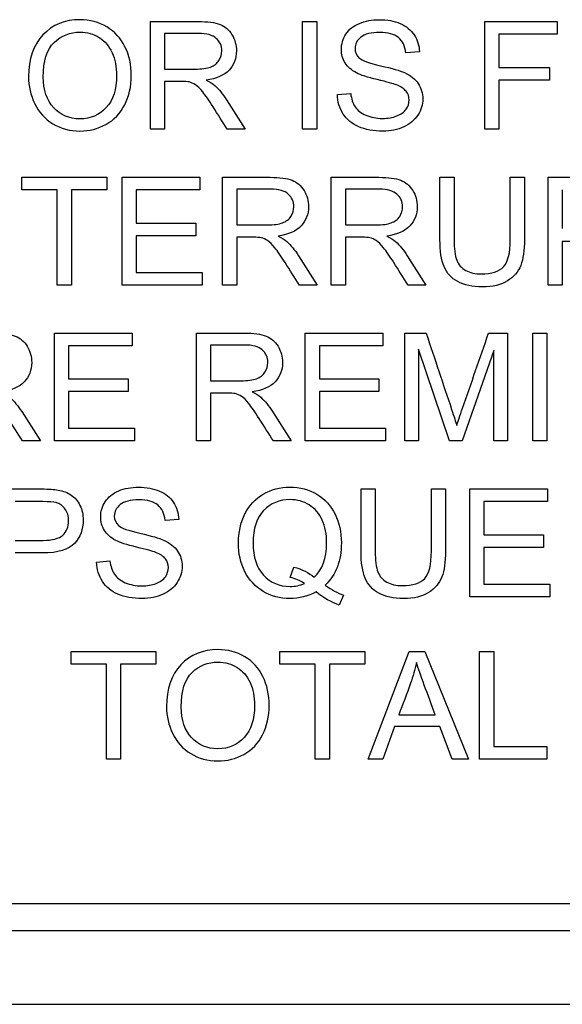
# Model space of a CAD drawing. Header units: inches. Extents: x 2 to 538, y -2 to 358.
# Tile 39 of 121: x 185.152 to 185.613, y 185.387 to 186.222. Entities that reach past the tile are written whole.
import ezdxf

# ---------------------------------------------------------------- set-up
doc = ezdxf.new("R2010")
doc.units = ezdxf.units.IN
doc.header["$MEASUREMENT"] = 0
doc.layers.add('Default', color=7, linetype='Continuous')
doc.layers.add('LAB20180', color=7, linetype='Continuous')

# ---------------------------------------------------------------- blocks, each defined once
blk = doc.blocks.new('SE')
at = {"layer": 'LAB20180', "color": 7, "linetype": 'Continuous'}
for p, q in [((185.26279, 186.12906), (185.26279, 186.22054)), ((185.392, 186.12906), (185.392, 186.22054)), ((185.392, 186.22054), (185.40405, 186.22054)), ((185.40405, 186.22054), (185.40405, 186.12906)), ((185.5466, 186.12906), (185.5466, 186.22054)), ((185.5466, 186.22054), (185.60825, 186.22054)), ((185.60825, 186.22054), (185.60825, 186.20983)), ((185.27478, 186.21044), (185.27478, 186.18019)), ((185.60825, 186.20983), (185.55865, 186.20983)), ((185.55865, 186.20983), (185.55865, 186.18147)), ((185.49121, 186.19479), (185.47965, 186.19394)), ((185.55865, 186.18147), (185.60156, 186.18147)), ((185.60156, 186.18147), (185.60156, 186.17075)), ((185.27478, 186.16966), (185.27478, 186.12906)), ((185.60156, 186.17075), (185.55865, 186.17075)), ((185.55865, 186.17075), (185.55865, 186.12906)), ((185.42146, 186.15846), (185.43284, 186.15955)), ((185.27478, 186.12906), (185.26279, 186.12906)), ((185.34313, 186.12906), (185.32803, 186.12906)), ((185.40405, 186.12906), (185.392, 186.12906)), ((185.55865, 186.12906), (185.5466, 186.12906)), ((185.15347, 186.07754), (185.15347, 186.08832)), ((185.15347, 186.08832), (185.2256, 186.08832)), ((185.2256, 186.08832), (185.2256, 186.07754)), ((185.23874, 185.99684), (185.23874, 186.08832)), ((185.23874, 186.08832), (185.30466, 186.08832)), ((185.30466, 186.08832), (185.30466, 186.07754)), ((185.32395, 185.99684), (185.32395, 186.08832)), ((185.41629, 185.99684), (185.41629, 186.08832)), ((185.50862, 186.08832), (185.52061, 186.08832)), ((185.56832, 186.08832), (185.58031, 186.08832)), ((185.60052, 185.99684), (185.60052, 186.08832)), ((185.18354, 186.07754), (185.15347, 186.07754)), ((185.18354, 185.99684), (185.18354, 186.07754)), ((185.2256, 186.07754), (185.19559, 186.07754)), ((185.19559, 186.07754), (185.19559, 185.99684)), ((185.30466, 186.07754), (185.25073, 186.07754)), ((185.25073, 186.07754), (185.25073, 186.04942)), ((185.33601, 186.07821), (185.33601, 186.04796)), ((185.42834, 186.07821), (185.42834, 186.04796)), ((185.61251, 186.07754), (185.61251, 186.04474)), ((185.25073, 186.04942), (185.30119, 186.04942)), ((185.30119, 186.04942), (185.30119, 186.03871)), ((185.30119, 186.03871), (185.25073, 186.03871)), ((185.25073, 186.03871), (185.25073, 186.00755)), ((185.33601, 186.03743), (185.33601, 185.99684)), ((185.42834, 186.03743), (185.42834, 185.99684)), ((185.61251, 186.03396), (185.61251, 185.99684)), ((185.25073, 186.00755), (185.30679, 186.00755)), ((185.30679, 186.00755), (185.30679, 185.99684)), ((185.19559, 185.99684), (185.18354, 185.99684)), ((185.30679, 185.99684), (185.23874, 185.99684)), ((185.33601, 185.99684), (185.32395, 185.99684)), ((185.40436, 185.99684), (185.3892, 185.99684)), ((185.42834, 185.99684), (185.41629, 185.99684)), ((185.49669, 185.99684), (185.48153, 185.99684)), ((185.61251, 185.99684), (185.60052, 185.99684)), ((185.1812, 185.86461), (185.1812, 185.95609)), ((185.1812, 185.95609), (185.24711, 185.95609)), ((185.24711, 185.95609), (185.24711, 185.94532)), ((185.30189, 185.86461), (185.30189, 185.95609)), ((185.39422, 185.86461), (185.39422, 185.95609)), ((185.39422, 185.95609), (185.46014, 185.95609)), ((185.46014, 185.95609), (185.46014, 185.94532)), ((185.47876, 185.86461), (185.47876, 185.95609)), ((185.47876, 185.95609), (185.49684, 185.95609)), ((185.54991, 185.95609), (185.56598, 185.95609)), ((185.56598, 185.95609), (185.56598, 185.86461)), ((185.58741, 185.86461), (185.58741, 185.95609)), ((185.58741, 185.95609), (185.59946, 185.95609)), ((185.59946, 185.95609), (185.59946, 185.86461)), ((185.24711, 185.94532), (185.19325, 185.94532)), ((185.19325, 185.94532), (185.19325, 185.9172)), ((185.31388, 185.94599), (185.31388, 185.91568)), ((185.46014, 185.94532), (185.40621, 185.94532)), ((185.40621, 185.94532), (185.40621, 185.9172)), ((185.5168, 185.86461), (185.49039, 185.94252)), ((185.49039, 185.94252), (185.49039, 185.86461)), ((185.55436, 185.94124), (185.52745, 185.86461)), ((185.55436, 185.86461), (185.55436, 185.94124)), ((185.19325, 185.9172), (185.2437, 185.9172)), ((185.2437, 185.9172), (185.2437, 185.90649)), ((185.40621, 185.9172), (185.45667, 185.9172)), ((185.45667, 185.9172), (185.45667, 185.90649)), ((185.2437, 185.90649), (185.19325, 185.90649)), ((185.19325, 185.90649), (185.19325, 185.87532)), ((185.31388, 185.90521), (185.31388, 185.86461)), ((185.45667, 185.90649), (185.40621, 185.90649)), ((185.40621, 185.90649), (185.40621, 185.87532)), ((185.19325, 185.87532), (185.24924, 185.87532)), ((185.24924, 185.87532), (185.24924, 185.86461)), ((185.40621, 185.87532), (185.46227, 185.87532)), ((185.46227, 185.87532), (185.46227, 185.86461)), ((185.16927, 185.86461), (185.15411, 185.86461)), ((185.24924, 185.86461), (185.1812, 185.86461)), ((185.31388, 185.86461), (185.30189, 185.86461)), ((185.38223, 185.86461), (185.36714, 185.86461)), ((185.46227, 185.86461), (185.39422, 185.86461)), ((185.49039, 185.86461), (185.47876, 185.86461)), ((185.52745, 185.86461), (185.5168, 185.86461)), ((185.56598, 185.86461), (185.55436, 185.86461)), ((185.59946, 185.86461), (185.58741, 185.86461)), ((185.4416, 185.82387), (185.45366, 185.82387)), ((185.50131, 185.82387), (185.5133, 185.82387)), ((185.53394, 185.73239), (185.53394, 185.82387)), ((185.53394, 185.82387), (185.59985, 185.82387)), ((185.59985, 185.82387), (185.59985, 185.81309)), ((185.59985, 185.81309), (185.54599, 185.81309)), ((185.54599, 185.81309), (185.54599, 185.78497)), ((185.28683, 185.79806), (185.2752, 185.79721)), ((185.54599, 185.78497), (185.59644, 185.78497)), ((185.59644, 185.78497), (185.59644, 185.77426)), ((185.59644, 185.77426), (185.54599, 185.77426)), ((185.54599, 185.77426), (185.54599, 185.7431)), ((185.21702, 185.76178), (185.2284, 185.76288)), ((185.38153, 185.74882), (185.38445, 185.75759)), ((185.54599, 185.7431), (185.60198, 185.7431)), ((185.60198, 185.7431), (185.60198, 185.73239)), ((185.42657, 185.73373), (185.42304, 185.72533)), ((185.60198, 185.73239), (185.53394, 185.73239)), ((185.19529, 185.67527), (185.19529, 185.68604)), ((185.19529, 185.68604), (185.26741, 185.68604)), ((185.26741, 185.68604), (185.26741, 185.67527)), ((185.37265, 185.67527), (185.37265, 185.68604)), ((185.37265, 185.68604), (185.44477, 185.68604)), ((185.44477, 185.68604), (185.44477, 185.67527)), ((185.44751, 185.59456), (185.48238, 185.68604)), ((185.48238, 185.68604), (185.49571, 185.68604)), ((185.49571, 185.68604), (185.53284, 185.59456)), ((185.54221, 185.59456), (185.54221, 185.68604)), ((185.54221, 185.68604), (185.55426, 185.68604)), ((185.55426, 185.68604), (185.55426, 185.60528)), ((185.22535, 185.67527), (185.19529, 185.67527)), ((185.22535, 185.59456), (185.22535, 185.67527)), ((185.26741, 185.67527), (185.23734, 185.67527)), ((185.23734, 185.67527), (185.23734, 185.59456)), ((185.40265, 185.67527), (185.37265, 185.67527)), ((185.40265, 185.59456), (185.40265, 185.67527)), ((185.44477, 185.67527), (185.4147, 185.67527)), ((185.4147, 185.67527), (185.4147, 185.59456)), ((185.47368, 185.63212), (185.50466, 185.63212)), ((185.47003, 185.62226), (185.46023, 185.59456)), ((185.50856, 185.62226), (185.47003, 185.62226)), ((185.51902, 185.59456), (185.50856, 185.62226)), ((185.55426, 185.60528), (185.59937, 185.60528)), ((185.59937, 185.60528), (185.59937, 185.59456)), ((185.23734, 185.59456), (185.22535, 185.59456)), ((185.4147, 185.59456), (185.40265, 185.59456)), ((185.46023, 185.59456), (185.44751, 185.59456)), ((185.53284, 185.59456), (185.51902, 185.59456)), ((185.59937, 185.59456), (185.54221, 185.59456)), ((184.82035, 185.47201), (186.69442, 185.47201)), ((184.82035, 185.44901), (186.69442, 185.44901)), ((184.63239, 185.38651), (186.88239, 185.38651))]:
    blk.add_line(p, q, dxfattribs=at)
for points, knots in [([(185.15926, 186.17361), (185.15926, 186.18871), (185.16333, 186.20058), (185.17149, 186.20916), (185.17962, 186.21771), (185.19005, 186.22206), (185.21136, 186.22206), (185.2189, 186.21999), (185.23241, 186.21196), (185.23759, 186.20636), (185.24112, 186.19912), (185.24464, 186.1919), (185.24647, 186.18378), (185.24647, 186.1654), (185.24459, 186.15712), (185.24087, 186.14982), (185.23712, 186.14244), (185.23187, 186.13697), (185.22499, 186.1332), (185.21816, 186.12945), (185.21081, 186.12754), (185.19431, 186.12754), (185.18664, 186.12961), (185.17989, 186.13381), (185.17316, 186.13799), (185.16802, 186.14361), (185.16449, 186.15079), (185.16097, 186.15795), (185.15926, 186.16558), (185.15926, 186.17361)], [0, 0, 0, 0, 0.133385, 0.133385, 0.133385, 0.255879, 0.255879, 0.336574, 0.336574, 0.417268, 0.417268, 0.417268, 0.504865, 0.504865, 0.593629, 0.593629, 0.593629, 0.674434, 0.674434, 0.674434, 0.752821, 0.752821, 0.837841, 0.837841, 0.837841, 0.918243, 0.918243, 0.918243, 1, 1, 1, 1]), ([(185.26279, 186.22054), (185.27626, 186.22054), (185.28973, 186.22054), (185.3032, 186.22054), (185.31136, 186.22054), (185.31756, 186.21969), (185.32182, 186.21804), (185.32603, 186.21642), (185.32943, 186.21354), (185.33199, 186.20934), (185.3345, 186.20521), (185.33576, 186.20064), (185.33576, 186.18907), (185.33369, 186.18366), (185.32529, 186.17477), (185.31878, 186.17191), (185.31002, 186.17075)], [0, 0, 0, 0, 0.31817, 0.31817, 0.31817, 0.466864, 0.466864, 0.466864, 0.574209, 0.574209, 0.574209, 0.693201, 0.693201, 0.846601, 0.846601, 1, 1, 1, 1]), ([(185.43284, 186.15955), (185.43333, 186.15493), (185.43461, 186.15116), (185.43655, 186.14817), (185.43849, 186.14521), (185.4416, 186.14282), (185.44574, 186.14105), (185.44996, 186.13926), (185.45457, 186.13831), (185.46437, 186.13831), (185.46845, 186.13898), (185.47198, 186.14038), (185.47549, 186.14177), (185.47812, 186.14367), (185.47983, 186.14604), (185.48156, 186.14846), (185.48238, 186.15109), (185.48238, 186.15675), (185.48159, 186.15919), (185.47818, 186.16345), (185.47538, 186.16528), (185.47161, 186.16674), (185.46919, 186.16767), (185.46376, 186.16917), (185.44696, 186.17319), (185.44112, 186.17507), (185.43777, 186.1769), (185.43349, 186.17923), (185.43022, 186.18201), (185.42809, 186.18542), (185.42599, 186.18879), (185.42487, 186.1926), (185.42487, 186.20143), (185.42621, 186.20575), (185.42876, 186.20977), (185.43134, 186.21381), (185.43521, 186.21683), (185.44021, 186.2189), (185.44525, 186.22099), (185.4508, 186.22206), (185.4637, 186.22206), (185.46966, 186.22097), (185.48001, 186.21658), (185.48397, 186.21336), (185.48671, 186.20916), (185.48949, 186.20489), (185.49103, 186.20009), (185.49121, 186.19479)], [0, 0, 0, 0, 0.049902, 0.049902, 0.049902, 0.098615, 0.098615, 0.098615, 0.157139, 0.157139, 0.209466, 0.209466, 0.209466, 0.249984, 0.249984, 0.249984, 0.285794, 0.285794, 0.322383, 0.322383, 0.358973, 0.358973, 0.358973, 0.432052, 0.432052, 0.505131, 0.505131, 0.505131, 0.55897, 0.55897, 0.55897, 0.609498, 0.609498, 0.665152, 0.665152, 0.665152, 0.726574, 0.726574, 0.726574, 0.792388, 0.792388, 0.864717, 0.864717, 0.937047, 0.937047, 0.937047, 1, 1, 1, 1]), ([(185.17173, 186.17331), (185.17173, 186.16235), (185.17472, 186.15365), (185.18652, 186.14099), (185.19389, 186.13789), (185.21184, 186.13789), (185.21933, 186.14105), (185.22523, 186.14744), (185.23111, 186.1538), (185.234, 186.1629), (185.234, 186.18201), (185.23278, 186.18853), (185.23022, 186.19406), (185.22768, 186.19958), (185.22408, 186.20386), (185.21927, 186.20691), (185.21439, 186.20999), (185.20898, 186.21153), (185.19444, 186.21153), (185.18713, 186.20855), (185.18098, 186.20271), (185.17481, 186.19684), (185.17173, 186.18706), (185.17173, 186.17331)], [0, 0, 0, 0, 0.118868, 0.118868, 0.237736, 0.237736, 0.359047, 0.359047, 0.359047, 0.498029, 0.498029, 0.585163, 0.585163, 0.585163, 0.663854, 0.663854, 0.663854, 0.742023, 0.742023, 0.854492, 0.854492, 0.854492, 1, 1, 1, 1]), ([(185.47965, 186.19394), (185.47898, 186.19966), (185.47691, 186.20399), (185.46972, 186.20983), (185.46443, 186.21129), (185.45013, 186.21129), (185.44483, 186.20995), (185.43814, 186.20459), (185.43649, 186.20137), (185.43649, 186.19431), (185.43765, 186.19157), (185.44002, 186.1895), (185.44239, 186.18743), (185.44842, 186.18518), (185.45822, 186.18299), (185.46803, 186.18079), (185.47472, 186.17879), (185.47843, 186.17714), (185.48376, 186.17479), (185.48768, 186.17161), (185.49017, 186.16783), (185.49269, 186.16403), (185.49401, 186.15974), (185.49401, 186.15), (185.49261, 186.14543), (185.48987, 186.14117), (185.48709, 186.13684), (185.48305, 186.1335), (185.47788, 186.13113), (185.47266, 186.12873), (185.4668, 186.12754), (185.45207, 186.12754), (185.44514, 186.12876), (185.4396, 186.13119), (185.43403, 186.13364), (185.42961, 186.13722), (185.42645, 186.14203), (185.42326, 186.14688), (185.42158, 186.15237), (185.42146, 186.15846)], [0, 0, 0, 0, 0.056758, 0.056758, 0.113516, 0.113516, 0.172742, 0.172742, 0.231968, 0.231968, 0.283552, 0.283552, 0.283552, 0.363794, 0.363794, 0.363794, 0.45064, 0.45064, 0.45064, 0.513298, 0.513298, 0.513298, 0.5715, 0.5715, 0.629702, 0.629702, 0.629702, 0.695096, 0.695096, 0.695096, 0.766665, 0.766665, 0.856962, 0.856962, 0.856962, 0.928214, 0.928214, 0.928214, 1, 1, 1, 1]), ([(185.27478, 186.18019), (185.28344, 186.18019), (185.2921, 186.18019), (185.30076, 186.18019), (185.3063, 186.18019), (185.31063, 186.18074), (185.31379, 186.18189), (185.31688, 186.18302), (185.31927, 186.18487), (185.32091, 186.18737), (185.32254, 186.18984), (185.32335, 186.1926), (185.32335, 186.19991), (185.32176, 186.20344), (185.3186, 186.20624), (185.31547, 186.20901), (185.3105, 186.21044), (185.30369, 186.21044), (185.29405, 186.21044), (185.28441, 186.21044), (185.27478, 186.21044)], [0, 0, 0, 0, 0.228361, 0.228361, 0.228361, 0.344334, 0.344334, 0.344334, 0.424676, 0.424676, 0.424676, 0.499096, 0.499096, 0.606928, 0.606928, 0.606928, 0.746011, 0.746011, 0.746011, 1, 1, 1, 1]), ([(185.32803, 186.12906), (185.32399, 186.13541), (185.31996, 186.14176), (185.31592, 186.14811), (185.31242, 186.15361), (185.30947, 186.15779), (185.30722, 186.16071), (185.30494, 186.16366), (185.3029, 186.16564), (185.29924, 186.16795), (185.29742, 186.16874), (185.29553, 186.16923), (185.29422, 186.16957), (185.29194, 186.16966), (185.28884, 186.16966), (185.28415, 186.16966), (185.27946, 186.16966), (185.27478, 186.16966)], [0, 0, 0, 0, 0.307386, 0.307386, 0.307386, 0.515959, 0.515959, 0.515959, 0.616495, 0.616495, 0.717031, 0.717031, 0.717031, 0.808506, 0.808506, 0.808506, 1, 1, 1, 1]), ([(185.31002, 186.17075), (185.31324, 186.16917), (185.31562, 186.16765), (185.31732, 186.16619), (185.32098, 186.16305), (185.3242, 186.15882), (185.3273, 186.15395), (185.33259, 186.14566), (185.33785, 186.13736), (185.34313, 186.12906)], [0, 0, 0, 0, 0.15997, 0.15997, 0.15997, 0.453527, 0.453527, 0.453527, 1, 1, 1, 1]), ([(185.32395, 186.08832), (185.33745, 186.08832), (185.35094, 186.08832), (185.36443, 186.08832), (185.37258, 186.08832), (185.37873, 186.08746), (185.38725, 186.08418), (185.3906, 186.08132), (185.39316, 186.07712), (185.39569, 186.07296), (185.39699, 186.06835), (185.39699, 186.05685), (185.39486, 186.05143), (185.39066, 186.04699), (185.38643, 186.04251), (185.38001, 186.03969), (185.37118, 186.03847)], [0, 0, 0, 0, 0.318493, 0.318493, 0.318493, 0.446224, 0.446224, 0.573954, 0.573954, 0.573954, 0.684812, 0.684812, 0.829469, 0.829469, 0.829469, 1, 1, 1, 1]), ([(185.41629, 186.08832), (185.42978, 186.08832), (185.44327, 186.08832), (185.45676, 186.08832), (185.46492, 186.08832), (185.47106, 186.08746), (185.47958, 186.08418), (185.48293, 186.08132), (185.48549, 186.07712), (185.48802, 186.07296), (185.48926, 186.06835), (185.48926, 186.05685), (185.48719, 186.05143), (185.48299, 186.04699), (185.47876, 186.04251), (185.47228, 186.03969), (185.46352, 186.03847)], [0, 0, 0, 0, 0.318597, 0.318597, 0.318597, 0.446369, 0.446369, 0.574141, 0.574141, 0.574141, 0.684906, 0.684906, 0.829441, 0.829441, 0.829441, 1, 1, 1, 1]), ([(185.58031, 186.08832), (185.58031, 186.07071), (185.58031, 186.0531), (185.58031, 186.03549), (185.58031, 186.0263), (185.57928, 186.01899), (185.57514, 186.00816), (185.57137, 186.00378), (185.56595, 186.00043), (185.56055, 185.99709), (185.55347, 185.99532), (185.53613, 185.99532), (185.52913, 185.99678), (185.52371, 185.99976), (185.51832, 186.00273), (185.5144, 186.00694), (185.50977, 186.01814), (185.50862, 186.02581), (185.50862, 186.03549), (185.50862, 186.0531), (185.50862, 186.07071), (185.50862, 186.08832)], [0, 0, 0, 0, 0.22937, 0.22937, 0.22937, 0.315938, 0.315938, 0.402506, 0.402506, 0.402506, 0.499292, 0.499292, 0.59274, 0.59274, 0.59274, 0.681696, 0.681696, 0.770652, 0.770652, 0.770652, 1, 1, 1, 1]), ([(185.58031, 186.08832), (185.58031, 186.07071), (185.58031, 186.0531), (185.58031, 186.03549), (185.58031, 186.0263), (185.57928, 186.01899), (185.57514, 186.00816), (185.57137, 186.00378), (185.56595, 186.00043), (185.56055, 185.99709), (185.55347, 185.99532), (185.53613, 185.99532), (185.52913, 185.99678), (185.52371, 185.99976), (185.51832, 186.00273), (185.5144, 186.00694), (185.50977, 186.01814), (185.50862, 186.02581), (185.50862, 186.03549), (185.50862, 186.0531), (185.50862, 186.07071), (185.50862, 186.08832)], [0, 0, 0, 0, 0.22937, 0.22937, 0.22937, 0.315938, 0.315938, 0.402506, 0.402506, 0.402506, 0.499292, 0.499292, 0.59274, 0.59274, 0.59274, 0.681696, 0.681696, 0.770652, 0.770652, 0.770652, 1, 1, 1, 1]), ([(185.52061, 186.08832), (185.52061, 186.07073), (185.52061, 186.05314), (185.52061, 186.03555), (185.52061, 186.02763), (185.5214, 186.02179), (185.52432, 186.01424), (185.52681, 186.01138), (185.53047, 186.00931), (185.53405, 186.00729), (185.53844, 186.00627), (185.5525, 186.00627), (185.55883, 186.00828), (185.5626, 186.0123), (185.56644, 186.01638), (185.56832, 186.0241), (185.56832, 186.03555), (185.56832, 186.05314), (185.56832, 186.07073), (185.56832, 186.08832)], [0, 0, 0, 0, 0.272466, 0.272466, 0.272466, 0.348793, 0.348793, 0.425119, 0.425119, 0.425119, 0.489948, 0.489948, 0.601301, 0.601301, 0.601301, 0.727536, 0.727536, 0.727536, 1, 1, 1, 1]), ([(185.52061, 186.08832), (185.52061, 186.07073), (185.52061, 186.05314), (185.52061, 186.03555), (185.52061, 186.02763), (185.5214, 186.02179), (185.52432, 186.01424), (185.52681, 186.01138), (185.53047, 186.00931), (185.53405, 186.00729), (185.53844, 186.00627), (185.5525, 186.00627), (185.55883, 186.00828), (185.5626, 186.0123), (185.56644, 186.01638), (185.56832, 186.0241), (185.56832, 186.03555), (185.56832, 186.05314), (185.56832, 186.07073), (185.56832, 186.08832)], [0, 0, 0, 0, 0.272466, 0.272466, 0.272466, 0.348793, 0.348793, 0.425119, 0.425119, 0.425119, 0.489948, 0.489948, 0.601301, 0.601301, 0.601301, 0.727536, 0.727536, 0.727536, 1, 1, 1, 1]), ([(185.60052, 186.08832), (185.612, 186.08832), (185.62349, 186.08832), (185.63497, 186.08832), (185.64106, 186.08832), (185.64568, 186.08801), (185.64891, 186.0874), (185.65339, 186.08656), (185.65713, 186.08521), (185.66017, 186.08314), (185.66324, 186.08105), (185.66565, 186.07809), (185.66753, 186.07432), (185.66943, 186.07052), (185.67027, 186.06634), (185.67027, 186.05405), (185.66784, 186.04741), (185.66285, 186.04206), (185.65785, 186.0367), (185.64897, 186.03396), (185.63601, 186.03396), (185.62817, 186.03396), (185.62034, 186.03396), (185.61251, 186.03396)], [0, 0, 0, 0, 0.216627, 0.216627, 0.216627, 0.304573, 0.304573, 0.304573, 0.380815, 0.380815, 0.380815, 0.453903, 0.453903, 0.453903, 0.533498, 0.533498, 0.671175, 0.671175, 0.671175, 0.852316, 0.852316, 0.852316, 1, 1, 1, 1]), ([(185.33601, 186.04796), (185.34467, 186.04796), (185.35333, 186.04796), (185.36199, 186.04796), (185.36753, 186.04796), (185.37185, 186.04851), (185.37496, 186.04967), (185.37804, 186.05082), (185.38044, 186.05259), (185.38208, 186.05514), (185.3837, 186.05766), (185.38451, 186.06038), (185.38451, 186.06768), (185.38293, 186.07121), (185.37983, 186.07401), (185.37669, 186.07684), (185.37167, 186.07821), (185.36492, 186.07821), (185.35528, 186.07821), (185.34564, 186.07821), (185.33601, 186.07821)], [0, 0, 0, 0, 0.228533, 0.228533, 0.228533, 0.344075, 0.344075, 0.344075, 0.424516, 0.424516, 0.424516, 0.498851, 0.498851, 0.60656, 0.60656, 0.60656, 0.745734, 0.745734, 0.745734, 1, 1, 1, 1]), ([(185.42834, 186.04796), (185.437, 186.04796), (185.44566, 186.04796), (185.45433, 186.04796), (185.4598, 186.04796), (185.46419, 186.04851), (185.46729, 186.04967), (185.47037, 186.05082), (185.47277, 186.05259), (185.47441, 186.05514), (185.47603, 186.05766), (185.47685, 186.06038), (185.47685, 186.06768), (185.47526, 186.07121), (185.4721, 186.07401), (185.46897, 186.07678), (185.464, 186.07821), (185.45725, 186.07821), (185.44761, 186.07821), (185.43797, 186.07821), (185.42834, 186.07821)], [0, 0, 0, 0, 0.2286, 0.2286, 0.2286, 0.34417, 0.34417, 0.34417, 0.424634, 0.424634, 0.424634, 0.499118, 0.499118, 0.607044, 0.607044, 0.607044, 0.745746, 0.745746, 0.745746, 1, 1, 1, 1]), ([(185.3892, 185.99684), (185.38518, 186.00319), (185.38117, 186.00954), (185.37715, 186.01589), (185.37367, 186.02139), (185.3707, 186.02556), (185.36839, 186.02849), (185.3661, 186.03138), (185.36406, 186.03342), (185.36224, 186.03457), (185.36046, 186.0357), (185.35865, 186.03652), (185.35676, 186.03701), (185.35539, 186.03736), (185.35311, 186.03743), (185.35, 186.03743), (185.34534, 186.03743), (185.34067, 186.03743), (185.33601, 186.03743)], [0, 0, 0, 0, 0.307176, 0.307176, 0.307176, 0.516403, 0.516403, 0.516403, 0.634791, 0.634791, 0.634791, 0.716811, 0.716811, 0.716811, 0.809183, 0.809183, 0.809183, 1, 1, 1, 1]), ([(185.37118, 186.03847), (185.37441, 186.03695), (185.37685, 186.03542), (185.37849, 186.0339), (185.382, 186.03065), (185.38537, 186.0266), (185.38853, 186.02173), (185.39389, 186.01349), (185.39908, 186.00513), (185.40436, 185.99684)], [0, 0, 0, 0, 0.160192, 0.160192, 0.160192, 0.45337, 0.45337, 0.45337, 1, 1, 1, 1]), ([(185.48153, 185.99684), (185.47751, 186.00319), (185.4735, 186.00954), (185.46948, 186.01589), (185.466, 186.02139), (185.46303, 186.02556), (185.46072, 186.02849), (185.45843, 186.03138), (185.45639, 186.03342), (185.45457, 186.03457), (185.45279, 186.0357), (185.45092, 186.03652), (185.44909, 186.03701), (185.44772, 186.03737), (185.44544, 186.03743), (185.44234, 186.03743), (185.43767, 186.03743), (185.433, 186.03743), (185.42834, 186.03743)], [0, 0, 0, 0, 0.30718, 0.30718, 0.30718, 0.51641, 0.51641, 0.51641, 0.634799, 0.634799, 0.634799, 0.716797, 0.716797, 0.716797, 0.809173, 0.809173, 0.809173, 1, 1, 1, 1]), ([(185.46352, 186.03847), (185.46674, 186.03695), (185.46918, 186.03542), (185.47082, 186.0339), (185.47433, 186.03065), (185.4777, 186.0266), (185.48086, 186.02173), (185.48622, 186.01349), (185.49141, 186.00513), (185.49669, 185.99684)], [0, 0, 0, 0, 0.160192, 0.160192, 0.160192, 0.45337, 0.45337, 0.45337, 1, 1, 1, 1]), ([(185.08887, 185.95609), (185.10236, 185.95609), (185.11585, 185.95609), (185.12934, 185.95609), (185.1375, 185.95609), (185.1437, 185.95524), (185.1479, 185.9536), (185.15216, 185.95193), (185.15557, 185.94903), (185.15807, 185.94489), (185.16058, 185.94073), (185.1619, 185.93613), (185.1619, 185.92462), (185.15977, 185.91915), (185.15137, 185.91026), (185.14492, 185.90746), (185.13616, 185.90624)], [0, 0, 0, 0, 0.318581, 0.318581, 0.318581, 0.46678, 0.46678, 0.46678, 0.574092, 0.574092, 0.574092, 0.69208, 0.69208, 0.84604, 0.84604, 1, 1, 1, 1]), ([(185.30189, 185.95609), (185.31536, 185.95609), (185.32883, 185.95609), (185.3423, 185.95609), (185.35046, 185.95609), (185.35667, 185.95524), (185.36093, 185.9536), (185.36514, 185.95197), (185.36854, 185.94903), (185.37109, 185.94489), (185.37363, 185.94078), (185.37487, 185.93613), (185.37487, 185.92462), (185.3728, 185.91915), (185.3644, 185.91026), (185.35789, 185.90746), (185.34912, 185.90624)], [0, 0, 0, 0, 0.318064, 0.318064, 0.318064, 0.466707, 0.466707, 0.466707, 0.573961, 0.573961, 0.573961, 0.691985, 0.691985, 0.845993, 0.845993, 1, 1, 1, 1]), ([(185.49684, 185.95609), (185.50406, 185.9345), (185.51128, 185.91292), (185.51851, 185.89133), (185.52052, 185.88531), (185.52198, 185.88074), (185.52289, 185.87776)], [0, 0, 0, 0, 0.827223, 0.827223, 0.827223, 1, 1, 1, 1]), ([(185.52289, 185.87776), (185.52398, 185.88111), (185.52557, 185.88598), (185.52782, 185.89243), (185.53522, 185.91364), (185.54255, 185.93487), (185.54991, 185.95609)], [0, 0, 0, 0, 0.186752, 0.186752, 0.186752, 1, 1, 1, 1]), ([(185.31388, 185.91568), (185.32254, 185.91568), (185.33121, 185.91568), (185.33987, 185.91568), (185.34541, 185.91568), (185.34973, 185.91629), (185.35283, 185.91738), (185.35601, 185.9185), (185.35837, 185.92036), (185.36002, 185.92292), (185.36161, 185.92541), (185.36239, 185.92815), (185.36239, 185.93546), (185.36087, 185.93899), (185.35454, 185.94459), (185.34961, 185.94599), (185.34279, 185.94599), (185.33315, 185.94599), (185.32352, 185.94599), (185.31388, 185.94599)], [0, 0, 0, 0, 0.228374, 0.228374, 0.228374, 0.343787, 0.343787, 0.343787, 0.42502, 0.42502, 0.42502, 0.507351, 0.507351, 0.626647, 0.626647, 0.745944, 0.745944, 0.745944, 1, 1, 1, 1]), ([(185.15411, 185.86461), (185.1501, 185.87096), (185.14608, 185.87731), (185.14206, 185.88366), (185.13858, 185.88917), (185.13561, 185.89334), (185.13336, 185.89626), (185.13108, 185.89921), (185.12898, 185.90119), (185.12721, 185.90235), (185.1254, 185.90353), (185.12356, 185.9043), (185.12167, 185.90478), (185.1203, 185.90514), (185.11808, 185.90515), (185.11492, 185.90521), (185.11025, 185.9053), (185.10558, 185.90521), (185.10092, 185.90521)], [0, 0, 0, 0, 0.307088, 0.307088, 0.307088, 0.515763, 0.515763, 0.515763, 0.634121, 0.634121, 0.634121, 0.716918, 0.716918, 0.716918, 0.809293, 0.809293, 0.809293, 1, 1, 1, 1]), ([(185.13616, 185.90624), (185.13932, 185.90472), (185.14176, 185.9032), (185.1434, 185.90168), (185.14694, 185.8984), (185.15028, 185.89437), (185.15344, 185.88951), (185.1588, 185.88126), (185.16399, 185.87291), (185.16927, 185.86461)], [0, 0, 0, 0, 0.15936, 0.15936, 0.15936, 0.452833, 0.452833, 0.452833, 1, 1, 1, 1]), ([(185.36714, 185.86461), (185.3631, 185.87096), (185.35906, 185.87731), (185.35503, 185.88366), (185.35153, 185.88916), (185.34857, 185.89334), (185.34632, 185.89626), (185.34405, 185.89921), (185.342, 185.90119), (185.33835, 185.9035), (185.33652, 185.9043), (185.33464, 185.90478), (185.33332, 185.90512), (185.33104, 185.90515), (185.32794, 185.90521), (185.32326, 185.9053), (185.31857, 185.90521), (185.31388, 185.90521)], [0, 0, 0, 0, 0.307395, 0.307395, 0.307395, 0.515973, 0.515973, 0.515973, 0.616512, 0.616512, 0.717051, 0.717051, 0.717051, 0.808549, 0.808549, 0.808549, 1, 1, 1, 1]), ([(185.34912, 185.90624), (185.35229, 185.90472), (185.35472, 185.9032), (185.35643, 185.90168), (185.35999, 185.89849), (185.3633, 185.89437), (185.36641, 185.88951), (185.37169, 185.88121), (185.37696, 185.87291), (185.38223, 185.86461)], [0, 0, 0, 0, 0.160207, 0.160207, 0.160207, 0.453021, 0.453021, 0.453021, 1, 1, 1, 1]), ([(185.13588, 185.82387), (185.14737, 185.82387), (185.15885, 185.82387), (185.17033, 185.82387), (185.17642, 185.82387), (185.18111, 185.8235), (185.18427, 185.82295), (185.18877, 185.82218), (185.19255, 185.82076), (185.19553, 185.81869), (185.19858, 185.81658), (185.20101, 185.81364), (185.2029, 185.80987), (185.20479, 185.80607), (185.20563, 185.80189), (185.20563, 185.78954), (185.2032, 185.78297), (185.19821, 185.77761), (185.19322, 185.77225), (185.18433, 185.76951), (185.17137, 185.76951), (185.16354, 185.76951), (185.15571, 185.76951), (185.14787, 185.76951)], [0, 0, 0, 0, 0.216619, 0.216619, 0.216619, 0.304546, 0.304546, 0.304546, 0.380845, 0.380845, 0.380845, 0.453902, 0.453902, 0.453902, 0.533109, 0.533109, 0.671187, 0.671187, 0.671187, 0.852321, 0.852321, 0.852321, 1, 1, 1, 1]), ([(185.2284, 185.76288), (185.22895, 185.75825), (185.23022, 185.75442), (185.23217, 185.7515), (185.23415, 185.74854), (185.23722, 185.74614), (185.2455, 185.74249), (185.25019, 185.74158), (185.25999, 185.74158), (185.264, 185.74225), (185.27106, 185.74505), (185.27374, 185.74693), (185.27545, 185.74937), (185.27712, 185.75176), (185.278, 185.75436), (185.278, 185.76002), (185.27715, 185.76252), (185.27545, 185.76465), (185.27377, 185.76675), (185.271, 185.76854), (185.26723, 185.77), (185.26473, 185.77097), (185.25932, 185.77244), (185.25098, 185.77444), (185.24258, 185.77647), (185.23674, 185.7784), (185.23339, 185.78017), (185.22901, 185.78248), (185.22578, 185.78528), (185.22152, 185.7921), (185.22049, 185.79587), (185.22049, 185.80469), (185.22176, 185.80902), (185.227, 185.81705), (185.23083, 185.82009), (185.23582, 185.82222), (185.24079, 185.82434), (185.24641, 185.82533), (185.25932, 185.82533), (185.26528, 185.82423), (185.27563, 185.81985), (185.27958, 185.81668), (185.28232, 185.81242), (185.28505, 185.80818), (185.28658, 185.80342), (185.28683, 185.79806)], [0, 0, 0, 0, 0.049954, 0.049954, 0.049954, 0.102826, 0.102826, 0.155698, 0.155698, 0.202972, 0.202972, 0.250246, 0.250246, 0.250246, 0.284468, 0.284468, 0.317961, 0.317961, 0.317961, 0.358906, 0.358906, 0.358906, 0.428488, 0.428488, 0.428488, 0.505007, 0.505007, 0.505007, 0.558517, 0.558517, 0.612027, 0.612027, 0.669359, 0.669359, 0.726691, 0.726691, 0.726691, 0.792488, 0.792488, 0.864799, 0.864799, 0.937111, 0.937111, 0.937111, 1, 1, 1, 1]), ([(185.40344, 185.73647), (185.39669, 185.73269), (185.3892, 185.73087), (185.37271, 185.73087), (185.36522, 185.73281), (185.35853, 185.73683), (185.35181, 185.74086), (185.3466, 185.74645), (185.34294, 185.75363), (185.33927, 185.76086), (185.33747, 185.76903), (185.33747, 185.78704), (185.33935, 185.79526), (185.343, 185.80262), (185.34668, 185.81004), (185.35183, 185.81565), (185.35859, 185.81955), (185.36532, 185.82343), (185.37289, 185.82533), (185.38969, 185.82533), (185.3973, 185.82332), (185.41081, 185.81528), (185.41598, 185.80969), (185.41957, 185.8025), (185.42318, 185.7953), (185.42487, 185.78717), (185.42487, 185.77055), (185.42371, 185.76379), (185.42146, 185.75783), (185.41918, 185.75179), (185.41574, 185.74657), (185.41111, 185.74219)], [0, 0, 0, 0, 0.083591, 0.083591, 0.167801, 0.167801, 0.167801, 0.250827, 0.250827, 0.250827, 0.341424, 0.341424, 0.43202, 0.43202, 0.43202, 0.515494, 0.515494, 0.515494, 0.598978, 0.598978, 0.683681, 0.683681, 0.768384, 0.768384, 0.768384, 0.857884, 0.857884, 0.932367, 0.932367, 0.932367, 1, 1, 1, 1]), ([(185.5133, 185.82387), (185.5133, 185.80626), (185.5133, 185.78865), (185.5133, 185.77104), (185.5133, 185.76178), (185.51227, 185.75448), (185.5102, 185.74913), (185.50811, 185.74372), (185.50442, 185.73933), (185.499, 185.73592), (185.49361, 185.73253), (185.48646, 185.73087), (185.46918, 185.73087), (185.46218, 185.73233), (185.45676, 185.73531), (185.45132, 185.7383), (185.44745, 185.74249), (185.44514, 185.74809), (185.44281, 185.75371), (185.4416, 185.7613), (185.4416, 185.77104), (185.4416, 185.78865), (185.4416, 185.80626), (185.4416, 185.82387)], [0, 0, 0, 0, 0.229366, 0.229366, 0.229366, 0.325955, 0.325955, 0.325955, 0.402494, 0.402494, 0.402494, 0.498931, 0.498931, 0.59269, 0.59269, 0.59269, 0.669228, 0.669228, 0.669228, 0.770652, 0.770652, 0.770652, 1, 1, 1, 1]), ([(185.5133, 185.82387), (185.5133, 185.80626), (185.5133, 185.78865), (185.5133, 185.77104), (185.5133, 185.76178), (185.51227, 185.75448), (185.5102, 185.74913), (185.50811, 185.74372), (185.50442, 185.73933), (185.499, 185.73592), (185.49361, 185.73253), (185.48646, 185.73087), (185.46918, 185.73087), (185.46218, 185.73233), (185.45676, 185.73531), (185.45132, 185.7383), (185.44745, 185.74249), (185.44514, 185.74809), (185.44281, 185.75371), (185.4416, 185.7613), (185.4416, 185.77104), (185.4416, 185.78865), (185.4416, 185.80626), (185.4416, 185.82387)], [0, 0, 0, 0, 0.229366, 0.229366, 0.229366, 0.325955, 0.325955, 0.325955, 0.402494, 0.402494, 0.402494, 0.498931, 0.498931, 0.59269, 0.59269, 0.59269, 0.669228, 0.669228, 0.669228, 0.770652, 0.770652, 0.770652, 1, 1, 1, 1]), ([(185.45366, 185.82387), (185.45366, 185.80628), (185.45366, 185.78869), (185.45366, 185.7711), (185.45366, 185.76312), (185.45439, 185.75728), (185.45585, 185.75357), (185.45733, 185.7498), (185.45986, 185.74687), (185.46346, 185.74486), (185.46707, 185.74284), (185.47143, 185.74182), (185.48555, 185.74182), (185.49188, 185.74383), (185.49943, 185.75186), (185.50131, 185.75965), (185.50131, 185.7711), (185.50131, 185.78869), (185.50131, 185.80628), (185.50131, 185.82387)], [0, 0, 0, 0, 0.272431, 0.272431, 0.272431, 0.36409, 0.36409, 0.36409, 0.425011, 0.425011, 0.425011, 0.492871, 0.492871, 0.610229, 0.610229, 0.727586, 0.727586, 0.727586, 1, 1, 1, 1]), ([(185.45366, 185.82387), (185.45366, 185.80628), (185.45366, 185.78869), (185.45366, 185.7711), (185.45366, 185.76312), (185.45439, 185.75728), (185.45585, 185.75357), (185.45733, 185.7498), (185.45986, 185.74687), (185.46346, 185.74486), (185.46707, 185.74284), (185.47143, 185.74182), (185.48555, 185.74182), (185.49188, 185.74383), (185.49943, 185.75186), (185.50131, 185.75965), (185.50131, 185.7711), (185.50131, 185.78869), (185.50131, 185.80628), (185.50131, 185.82387)], [0, 0, 0, 0, 0.272431, 0.272431, 0.272431, 0.36409, 0.36409, 0.36409, 0.425011, 0.425011, 0.425011, 0.492871, 0.492871, 0.610229, 0.610229, 0.727586, 0.727586, 0.727586, 1, 1, 1, 1]), ([(185.14787, 185.78023), (185.15577, 185.78023), (185.16366, 185.78023), (185.17155, 185.78023), (185.1794, 185.78023), (185.185, 185.78169), (185.19157, 185.78753), (185.19322, 185.79167), (185.19322, 185.8008), (185.19224, 185.80409), (185.18835, 185.80956), (185.18579, 185.81139), (185.18263, 185.8123), (185.18063, 185.81288), (185.17685, 185.81309), (185.17131, 185.81309), (185.1635, 185.81309), (185.15568, 185.81309), (185.14787, 185.81309)], [0, 0, 0, 0, 0.215355, 0.215355, 0.215355, 0.351087, 0.351087, 0.486819, 0.486819, 0.585108, 0.585108, 0.683397, 0.683397, 0.683397, 0.786845, 0.786845, 0.786845, 1, 1, 1, 1]), ([(185.2752, 185.79721), (185.27459, 185.80293), (185.27252, 185.80725), (185.26893, 185.81023), (185.26537, 185.81319), (185.26005, 185.81462), (185.24574, 185.81462), (185.24039, 185.81328), (185.2371, 185.81054), (185.23381, 185.80779), (185.23205, 185.80463), (185.23205, 185.79757), (185.23327, 185.7949), (185.23564, 185.79276), (185.23798, 185.79066), (185.24398, 185.7885), (185.25378, 185.78625), (185.26356, 185.784), (185.27033, 185.78211), (185.27398, 185.78041), (185.27932, 185.77792), (185.28324, 185.77487), (185.28579, 185.77116), (185.28838, 185.7674), (185.28963, 185.76306), (185.28963, 185.75332), (185.28823, 185.7487), (185.28543, 185.74444), (185.28265, 185.74021), (185.27867, 185.73683), (185.27344, 185.73446), (185.26823, 185.7321), (185.26242, 185.73087), (185.24763, 185.73087), (185.24075, 185.73208), (185.23515, 185.73446), (185.22958, 185.73682), (185.22523, 185.74048), (185.22207, 185.74535), (185.21893, 185.75018), (185.2172, 185.75564), (185.21702, 185.76178)], [0, 0, 0, 0, 0.061167, 0.061167, 0.061167, 0.129495, 0.129495, 0.19959, 0.19959, 0.19959, 0.244634, 0.244634, 0.283866, 0.283866, 0.283866, 0.363856, 0.363856, 0.363856, 0.450683, 0.450683, 0.450683, 0.513256, 0.513256, 0.513256, 0.571638, 0.571638, 0.63002, 0.63002, 0.63002, 0.695213, 0.695213, 0.695213, 0.766429, 0.766429, 0.856945, 0.856945, 0.856945, 0.928212, 0.928212, 0.928212, 1, 1, 1, 1]), ([(185.40174, 185.74888), (185.40886, 185.75533), (185.41239, 185.76507), (185.41239, 185.7854), (185.41117, 185.79185), (185.40868, 185.79739), (185.40619, 185.8029), (185.40247, 185.80719), (185.3976, 185.81023), (185.39277, 185.81325), (185.38731, 185.8148), (185.37228, 185.8148), (185.36479, 185.81169), (185.35889, 185.80555), (185.35296, 185.79937), (185.34994, 185.79021), (185.34994, 185.76611), (185.35286, 185.75704), (185.35877, 185.75065), (185.36464, 185.74429), (185.37216, 185.74115), (185.38561, 185.74115), (185.38969, 185.74194), (185.39352, 185.74359)], [0, 0, 0, 0, 0.158919, 0.158919, 0.249196, 0.249196, 0.249196, 0.331937, 0.331937, 0.331937, 0.413062, 0.413062, 0.53434, 0.53434, 0.53434, 0.678584, 0.678584, 0.818522, 0.818522, 0.818522, 0.941697, 0.941697, 1, 1, 1, 1]), ([(185.27642, 185.63906), (185.27642, 185.65421), (185.2805, 185.66608), (185.28859, 185.67466), (185.29672, 185.68327), (185.30722, 185.6875), (185.32852, 185.6875), (185.33607, 185.68549), (185.34958, 185.67746), (185.35475, 185.6718), (185.36181, 185.65744), (185.36358, 185.64928), (185.36358, 185.63084), (185.36175, 185.62256), (185.35804, 185.61526), (185.35431, 185.60793), (185.34903, 185.60241), (185.34215, 185.59864), (185.33535, 185.59491), (185.32791, 185.59304), (185.31142, 185.59304), (185.30381, 185.59511), (185.29699, 185.59925), (185.29022, 185.60336), (185.28512, 185.60905), (185.28165, 185.61629), (185.27823, 185.62344), (185.27642, 185.63102), (185.27642, 185.63906)], [0, 0, 0, 0, 0.133455, 0.133455, 0.133455, 0.25964, 0.25964, 0.342766, 0.342766, 0.425892, 0.425892, 0.509018, 0.509018, 0.593807, 0.593807, 0.593807, 0.674588, 0.674588, 0.674588, 0.752986, 0.752986, 0.838017, 0.838017, 0.838017, 0.918499, 0.918499, 0.918499, 1, 1, 1, 1]), ([(185.2889, 185.63881), (185.2889, 185.6278), (185.29182, 185.61915), (185.30363, 185.60649), (185.31105, 185.60333), (185.32901, 185.60333), (185.33649, 185.60655), (185.34234, 185.61294), (185.34818, 185.61933), (185.35116, 185.62834), (185.35116, 185.64752), (185.34988, 185.65403), (185.34739, 185.65957), (185.34491, 185.66505), (185.34124, 185.66937), (185.33637, 185.67241), (185.33155, 185.67542), (185.32615, 185.67697), (185.3116, 185.67697), (185.3043, 185.67405), (185.29815, 185.66821), (185.29197, 185.66234), (185.2889, 185.65251), (185.2889, 185.63881)], [0, 0, 0, 0, 0.118929, 0.118929, 0.237858, 0.237858, 0.359231, 0.359231, 0.359231, 0.497801, 0.497801, 0.585394, 0.585394, 0.585394, 0.664325, 0.664325, 0.664325, 0.7431, 0.7431, 0.854498, 0.854498, 0.854498, 1, 1, 1, 1]), ([(185.48865, 185.67655), (185.48737, 185.67064), (185.48573, 185.66474), (185.48366, 185.65896), (185.48045, 185.64997), (185.47701, 185.64106), (185.47368, 185.63212)], [0, 0, 0, 0, 0.389843, 0.389843, 0.389843, 1, 1, 1, 1]), ([(185.50466, 185.63212), (185.50154, 185.64056), (185.49841, 185.649), (185.49529, 185.65744), (185.49243, 185.66517), (185.49024, 185.67156), (185.48865, 185.67655)], [0, 0, 0, 0, 0.571636, 0.571636, 0.571636, 1, 1, 1, 1])]:
    blk.add_open_spline(points, degree=3, knots=knots, dxfattribs=at)
for points in [[(185.38445, 185.75759), (185.39145, 185.75564), (185.39723, 185.75272), (185.40174, 185.74888)], [(185.39352, 185.74359), (185.38975, 185.74602), (185.38573, 185.74779), (185.38153, 185.74882)], [(185.42304, 185.72533), (185.41653, 185.72764), (185.40996, 185.73135), (185.40344, 185.73647)], [(185.41111, 185.74219), (185.41671, 185.73829), (185.42188, 185.73549), (185.42657, 185.73373)]]:
    blk.add_open_spline(points, degree=3, dxfattribs=at)

msp = doc.modelspace()

# ---------------------------------------------------------------- block references
at = {"layer": 'Default'}
msp.add_blockref('SE', (0, 0), dxfattribs=at)

doc.saveas('drawing.dxf')
